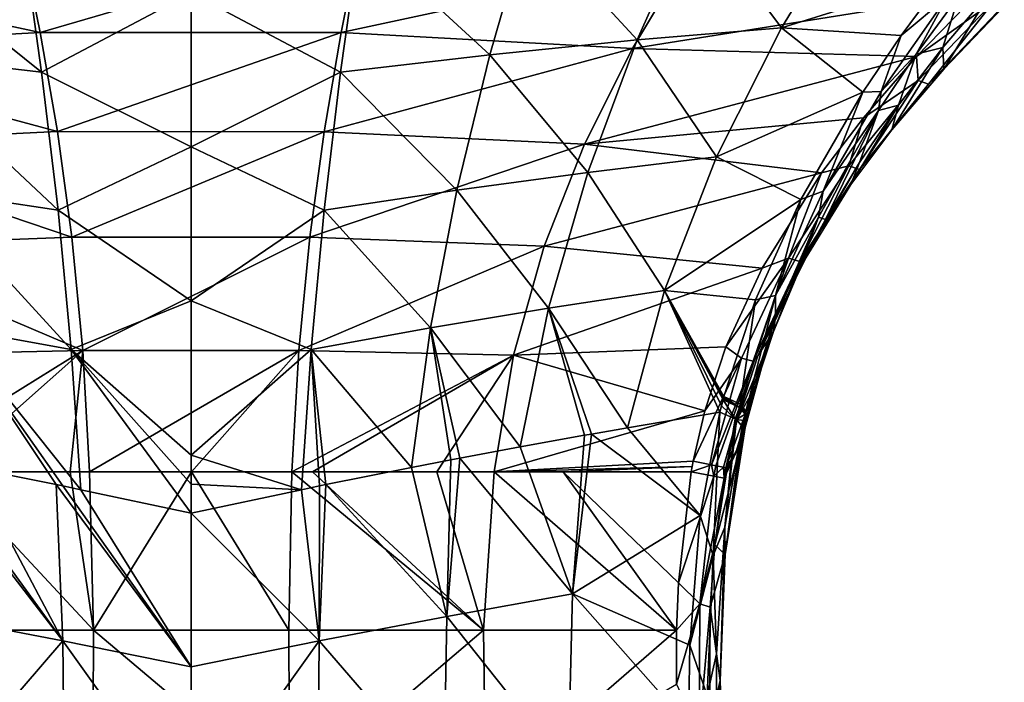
# Model space of a CAD drawing. Header units: millimetres. Extents: x -198 to 325, y 0 to 239.
# Tile 171 of 256: x -154 to -129, y 127 to 144. Entities that reach past the tile are written whole.
import ezdxf

# ---------------------------------------------------------------- set-up
doc = ezdxf.new("R2010")
doc.units = ezdxf.units.MM
doc.header["$LTSCALE"] = 65.185185
for name, color, linetype in [('2104', 7, 'CONTINUOUS'), ('2105', 7, 'CONTINUOUS'), ('2106', 7, 'CONTINUOUS'), ('2107', 7, 'CONTINUOUS'), ('2108', 7, 'CONTINUOUS'), ('2109', 7, 'CONTINUOUS'), ('2113', 7, 'CONTINUOUS'), ('2114', 7, 'CONTINUOUS'), ('2119', 7, 'CONTINUOUS'), ('2120', 7, 'CONTINUOUS'), ('2122', 7, 'CONTINUOUS'), ('2123', 7, 'CONTINUOUS'), ('2124', 7, 'CONTINUOUS'), ('2125', 7, 'CONTINUOUS'), ('2140', 7, 'CONTINUOUS'), ('2142', 7, 'CONTINUOUS'), ('2143', 7, 'CONTINUOUS')]:
    doc.layers.add(name, color=color, linetype=linetype)

msp = doc.modelspace()

# ---------------------------------------------------------------- linework, layer by layer
at = {"layer": '2104', "linetype": 'CONTINUOUS'}
for points in [[(-132.942, 147.421, -5.498), (-134.89, 144.229, -6.165), (-137.117, 147.222, -6.901), (-132.942, 147.421, -5.498)], [(-132.942, 147.421, -5.498), (-130.715, 145.533, -4.389), (-134.89, 144.229, -6.165), (-132.942, 147.421, -5.498)], [(-137.117, 147.222, -6.901), (-138.586, 143.916, -7.464), (-141.372, 146.949, -7.956), (-137.117, 147.222, -6.901)], [(-137.117, 147.222, -6.901), (-134.89, 144.229, -6.165), (-138.586, 143.916, -7.464), (-137.117, 147.222, -6.901)], [(-141.372, 146.949, -7.956), (-142.354, 143.538, -8.442), (-145.681, 146.6, -8.651), (-141.372, 146.949, -7.956)], [(-141.372, 146.949, -7.956), (-138.586, 143.916, -7.464), (-142.354, 143.538, -8.442), (-141.372, 146.949, -7.956)], [(-145.681, 146.6, -8.651), (-146.173, 143.095, -9.089), (-150, 145.125, -9.102), (-145.681, 146.6, -8.651)], [(-145.681, 146.6, -8.651), (-142.354, 143.538, -8.442), (-146.173, 143.095, -9.089), (-145.681, 146.6, -8.651)], [(-130.715, 145.533, -4.389), (-131.832, 144.034, -4.792), (-134.89, 144.229, -6.165), (-130.715, 145.533, -4.389)], [(-150, 145.125, -9.102), (-146.173, 143.095, -9.089), (-150, 141.181, -9.552), (-150, 145.125, -9.102)], [(-134.89, 144.229, -6.165), (-136.557, 140.922, -6.86), (-138.586, 143.916, -7.464), (-134.89, 144.229, -6.165)], [(-134.89, 144.229, -6.165), (-132.812, 142.583, -5.181), (-136.557, 140.922, -6.86), (-134.89, 144.229, -6.165)], [(-131.832, 144.034, -4.792), (-132.812, 142.583, -5.181), (-134.89, 144.229, -6.165), (-131.832, 144.034, -4.792)], [(-138.586, 143.916, -7.464), (-139.844, 140.524, -8.043), (-142.354, 143.538, -8.442), (-138.586, 143.916, -7.464)], [(-138.586, 143.916, -7.464), (-136.557, 140.922, -6.86), (-139.844, 140.524, -8.043), (-138.586, 143.916, -7.464)], [(-142.354, 143.538, -8.442), (-143.197, 140.07, -8.934), (-146.173, 143.095, -9.089), (-142.354, 143.538, -8.442)], [(-142.354, 143.538, -8.442), (-139.844, 140.524, -8.043), (-143.197, 140.07, -8.934), (-142.354, 143.538, -8.442)], [(-146.173, 143.095, -9.089), (-146.594, 139.559, -9.521), (-150, 141.181, -9.552), (-146.173, 143.095, -9.089)], [(-146.173, 143.095, -9.089), (-143.197, 140.07, -8.934), (-146.594, 139.559, -9.521), (-146.173, 143.095, -9.089)], [(-132.812, 142.583, -5.181), (-134.396, 139.834, -5.911), (-136.557, 140.922, -6.86), (-132.812, 142.583, -5.181)], [(-150, 141.181, -9.552), (-146.594, 139.559, -9.521), (-150, 137.235, -9.983), (-150, 141.181, -9.552)], [(-136.557, 140.922, -6.86), (-137.887, 137.506, -7.58), (-139.844, 140.524, -8.043), (-136.557, 140.922, -6.86)], [(-136.557, 140.922, -6.86), (-134.396, 139.834, -5.911), (-137.887, 137.506, -7.58), (-136.557, 140.922, -6.86)], [(-139.844, 140.524, -8.043), (-140.85, 137.05, -8.637), (-143.197, 140.07, -8.934), (-139.844, 140.524, -8.043)], [(-139.844, 140.524, -8.043), (-137.887, 137.506, -7.58), (-140.85, 137.05, -8.637), (-139.844, 140.524, -8.043)], [(-143.197, 140.07, -8.934), (-143.871, 136.546, -9.43), (-146.594, 139.559, -9.521), (-143.197, 140.07, -8.934)], [(-143.197, 140.07, -8.934), (-140.85, 137.05, -8.637), (-143.871, 136.546, -9.43), (-143.197, 140.07, -8.934)], [(-134.396, 139.834, -5.911), (-135.553, 137.259, -6.586), (-137.887, 137.506, -7.58), (-134.396, 139.834, -5.911)], [(-146.594, 139.559, -9.521), (-146.932, 135.995, -9.947), (-150, 137.235, -9.983), (-146.594, 139.559, -9.521)], [(-146.594, 139.559, -9.521), (-143.871, 136.546, -9.43), (-146.932, 135.995, -9.947), (-146.594, 139.559, -9.521)], [(-137.887, 137.506, -7.58), (-138.835, 133.988, -8.328), (-140.85, 137.05, -8.637), (-137.887, 137.506, -7.58)], [(-138.835, 133.988, -8.328), (-137.887, 137.506, -7.58), (-136.468, 134.39, -7.329), (-138.835, 133.988, -8.328)], [(-135.553, 137.259, -6.586), (-136.364, 134.789, -7.226), (-137.887, 137.506, -7.58), (-135.553, 137.259, -6.586)], [(-137.887, 137.506, -7.58), (-136.364, 134.789, -7.226), (-136.375, 134.748, -7.237), (-137.887, 137.506, -7.58)], [(-136.468, 134.39, -7.329), (-137.887, 137.506, -7.58), (-136.428, 134.549, -7.288), (-136.468, 134.39, -7.329)], [(-136.428, 134.549, -7.288), (-137.887, 137.506, -7.58), (-136.386, 134.707, -7.247), (-136.428, 134.549, -7.288)], [(-136.386, 134.707, -7.247), (-137.887, 137.506, -7.58), (-136.375, 134.748, -7.237), (-136.386, 134.707, -7.247)], [(-150, 137.235, -9.983), (-146.932, 135.995, -9.947), (-150, 133.287, -10.394), (-150, 137.235, -9.983)], [(-140.85, 137.05, -8.637), (-141.577, 133.497, -9.25), (-143.871, 136.546, -9.43), (-140.85, 137.05, -8.637)], [(-141.577, 133.497, -9.25), (-140.85, 137.05, -8.637), (-139.93, 133.796, -8.726), (-141.577, 133.497, -9.25)], [(-140.85, 137.05, -8.637), (-138.835, 133.988, -8.328), (-139.749, 133.828, -8.663), (-140.85, 137.05, -8.637)], [(-139.93, 133.796, -8.726), (-140.85, 137.05, -8.637), (-139.749, 133.828, -8.663), (-139.93, 133.796, -8.726)], [(-143.871, 136.546, -9.43), (-144.359, 132.97, -9.932), (-146.932, 135.995, -9.947), (-143.871, 136.546, -9.43)], [(-144.359, 132.97, -9.932), (-143.871, 136.546, -9.43), (-143.354, 133.164, -9.715), (-144.359, 132.97, -9.932)], [(-143.871, 136.546, -9.43), (-141.577, 133.497, -9.25), (-143.12, 133.208, -9.66), (-143.871, 136.546, -9.43)], [(-143.354, 133.164, -9.715), (-143.871, 136.546, -9.43), (-143.12, 133.208, -9.66), (-143.354, 133.164, -9.715)], [(-146.932, 135.995, -9.947), (-147.178, 132.403, -10.367), (-150, 133.287, -10.394), (-146.932, 135.995, -9.947)], [(-147.178, 132.403, -10.367), (-146.932, 135.995, -9.947), (-146.717, 132.498, -10.313), (-147.178, 132.403, -10.367)], [(-146.932, 135.995, -9.947), (-144.359, 132.97, -9.932), (-146.55, 132.532, -10.292), (-146.932, 135.995, -9.947)], [(-146.717, 132.498, -10.313), (-146.932, 135.995, -9.947), (-146.55, 132.532, -10.292), (-146.717, 132.498, -10.313)], [(-150, 133.287, -10.394), (-147.178, 132.403, -10.367), (-150, 132.543, -10.469), (-150, 133.287, -10.394)], [(-150, 132.543, -10.469), (-147.178, 132.403, -10.367), (-150, 131.799, -10.544), (-150, 132.543, -10.469)]]:
    msp.add_3dface(points, dxfattribs=at)
at = {"layer": '2105', "linetype": 'CONTINUOUS'}
for points in [[(-138.835, 133.988, -8.328), (-136.468, 134.39, -7.329), (-136.971, 131.743, -8.005), (-138.835, 133.988, -8.328)], [(-139.93, 133.796, -8.726), (-139.749, 133.828, -8.663), (-140.243, 129.738, -9.463), (-139.93, 133.796, -8.726)], [(-139.749, 133.828, -8.663), (-136.971, 131.743, -8.005), (-140.243, 129.738, -9.463), (-139.749, 133.828, -8.663)], [(-139.749, 133.828, -8.663), (-138.835, 133.988, -8.328), (-136.971, 131.743, -8.005), (-139.749, 133.828, -8.663)], [(-141.577, 133.497, -9.25), (-139.93, 133.796, -8.726), (-140.243, 129.738, -9.463), (-141.577, 133.497, -9.25)], [(-143.12, 133.208, -9.66), (-141.577, 133.497, -9.25), (-140.243, 129.738, -9.463), (-143.12, 133.208, -9.66)], [(-144.359, 132.97, -9.932), (-143.354, 133.164, -9.715), (-143.455, 129.157, -10.275), (-144.359, 132.97, -9.932)], [(-143.354, 133.164, -9.715), (-143.12, 133.208, -9.66), (-143.455, 129.157, -10.275), (-143.354, 133.164, -9.715)], [(-143.12, 133.208, -9.66), (-140.243, 129.738, -9.463), (-143.455, 129.157, -10.275), (-143.12, 133.208, -9.66)], [(-146.55, 132.532, -10.292), (-144.359, 132.97, -9.932), (-143.455, 129.157, -10.275), (-146.55, 132.532, -10.292)], [(-150, 131.799, -10.544), (-147.178, 132.403, -10.367), (-146.719, 128.532, -10.769), (-150, 131.799, -10.544)], [(-147.178, 132.403, -10.367), (-146.717, 132.498, -10.313), (-146.719, 128.532, -10.769), (-147.178, 132.403, -10.367)], [(-146.717, 132.498, -10.313), (-146.55, 132.532, -10.292), (-146.719, 128.532, -10.769), (-146.717, 132.498, -10.313)], [(-146.55, 132.532, -10.292), (-143.455, 129.157, -10.275), (-146.719, 128.532, -10.769), (-146.55, 132.532, -10.292)], [(-150, 131.799, -10.544), (-146.719, 128.532, -10.769), (-150, 127.866, -10.926), (-150, 131.799, -10.544)], [(-136.971, 131.743, -8.005), (-137.239, 128.422, -8.806), (-140.243, 129.738, -9.463), (-136.971, 131.743, -8.005)], [(-140.243, 129.738, -9.463), (-140.348, 125.25, -10.258), (-143.455, 129.157, -10.275), (-140.243, 129.738, -9.463)], [(-140.243, 129.738, -9.463), (-137.273, 126.379, -9.251), (-140.348, 125.25, -10.258), (-140.243, 129.738, -9.463)], [(-137.239, 128.422, -8.806), (-137.273, 126.379, -9.251), (-140.243, 129.738, -9.463), (-137.239, 128.422, -8.806)], [(-143.455, 129.157, -10.275), (-143.533, 124.839, -10.881), (-146.719, 128.532, -10.769), (-143.455, 129.157, -10.275)], [(-143.455, 129.157, -10.275), (-140.348, 125.25, -10.258), (-143.533, 124.839, -10.881), (-143.455, 129.157, -10.275)], [(-146.719, 128.532, -10.769), (-146.76, 124.397, -11.231), (-150, 123.931, -11.29), (-146.719, 128.532, -10.769)], [(-150, 127.866, -10.926), (-146.719, 128.532, -10.769), (-150, 123.931, -11.29), (-150, 127.866, -10.926)], [(-146.719, 128.532, -10.769), (-143.533, 124.839, -10.881), (-146.76, 124.397, -11.231), (-146.719, 128.532, -10.769)]]:
    msp.add_3dface(points, dxfattribs=at)
at = {"layer": '2106', "linetype": 'CONTINUOUS'}
for points in [[(-130.76, 143.724, 1.304), (-130.351, 145.042, -3.603), (-129.495, 145.204, 1.735), (-130.76, 143.724, 1.304)], [(-131.448, 143.552, -3.99), (-130.351, 145.042, -3.603), (-130.76, 143.724, 1.304), (-131.448, 143.552, -3.99)], [(-131.895, 142.25, 0.899), (-131.448, 143.552, -3.99), (-130.76, 143.724, 1.304), (-131.895, 142.25, 0.899)], [(-132.408, 142.109, -4.363), (-131.448, 143.552, -3.99), (-131.895, 142.25, 0.899), (-132.408, 142.109, -4.363)], [(-132.897, 140.782, 0.523), (-132.408, 142.109, -4.363), (-131.895, 142.25, 0.899), (-132.897, 140.782, 0.523)], [(-133.944, 139.383, -5.069), (-132.408, 142.109, -4.363), (-133.764, 139.323, 0.18), (-133.944, 139.383, -5.069)], [(-133.764, 139.323, 0.18), (-132.408, 142.109, -4.363), (-132.897, 140.782, 0.523), (-133.764, 139.323, 0.18)], [(-135.047, 136.839, -5.73), (-133.944, 139.383, -5.069), (-135.091, 136.455, -0.396), (-135.047, 136.839, -5.73)], [(-135.091, 136.455, -0.396), (-133.944, 139.383, -5.069), (-134.495, 137.879, -0.127), (-135.091, 136.455, -0.396)], [(-134.495, 137.879, -0.127), (-133.944, 139.383, -5.069), (-133.764, 139.323, 0.18), (-134.495, 137.879, -0.127)], [(-135.815, 134.043, -3.576), (-135.047, 136.839, -5.73), (-135.907, 133.678, -0.821), (-135.815, 134.043, -3.576)], [(-135.907, 133.678, -0.821), (-135.047, 136.839, -5.73), (-135.558, 135.053, -0.627), (-135.907, 133.678, -0.821)], [(-135.801, 134.412, -6.364), (-135.047, 136.839, -5.73), (-135.815, 134.043, -3.576), (-135.801, 134.412, -6.364)], [(-135.558, 135.053, -0.627), (-135.047, 136.839, -5.73), (-135.091, 136.455, -0.396), (-135.558, 135.053, -0.627)]]:
    msp.add_3dface(points, dxfattribs=at)
at = {"layer": '2107', "linetype": 'CONTINUOUS'}
for points in [[(-135.801, 134.412, -6.364), (-135.815, 134.043, -3.576), (-136.336, 130.747, -1.159), (-135.801, 134.412, -6.364)], [(-135.801, 134.412, -6.364), (-136.336, 130.747, -1.159), (-135.811, 134.372, -6.374), (-135.801, 134.412, -6.364)], [(-136.336, 130.747, -1.159), (-135.821, 134.332, -6.385), (-135.811, 134.372, -6.374), (-136.336, 130.747, -1.159)], [(-135.858, 134.177, -6.425), (-135.821, 134.332, -6.385), (-136.336, 130.747, -1.159), (-135.858, 134.177, -6.425)], [(-135.895, 134.022, -6.466), (-135.858, 134.177, -6.425), (-136.336, 130.747, -1.159), (-135.895, 134.022, -6.466)], [(-136.338, 131.44, -7.135), (-135.895, 134.022, -6.466), (-136.336, 130.747, -1.159), (-136.338, 131.44, -7.135)], [(-135.815, 134.043, -3.576), (-135.907, 133.678, -0.821), (-136.336, 130.747, -1.159), (-135.815, 134.043, -3.576)], [(-136.551, 128.203, -7.924), (-136.338, 131.44, -7.135), (-136.456, 127.516, -1.445), (-136.551, 128.203, -7.924)], [(-136.456, 127.516, -1.445), (-136.338, 131.44, -7.135), (-136.336, 130.747, -1.159), (-136.456, 127.516, -1.445)], [(-136.561, 126.207, -8.362), (-136.551, 128.203, -7.924), (-136.456, 127.516, -1.445), (-136.561, 126.207, -8.362)], [(-136.352, 123.988, -1.659), (-136.561, 126.207, -8.362), (-136.456, 127.516, -1.445), (-136.352, 123.988, -1.659)]]:
    msp.add_3dface(points, dxfattribs=at)
at = {"layer": '2108', "linetype": 'CONTINUOUS'}
for points in [[(-130.76, 143.724, 1.304), (-129.495, 145.204, 1.735), (-130.738, 143.17, 6.168), (-130.76, 143.724, 1.304)], [(-130.738, 143.17, 6.168), (-129.495, 145.204, 1.735), (-129.19, 144.778, 6.677), (-130.738, 143.17, 6.168)], [(-131.895, 142.25, 0.899), (-130.76, 143.724, 1.304), (-132.068, 141.614, 5.728), (-131.895, 142.25, 0.899)], [(-132.068, 141.614, 5.728), (-130.76, 143.724, 1.304), (-130.738, 143.17, 6.168), (-132.068, 141.614, 5.728)], [(-132.897, 140.782, 0.523), (-131.895, 142.25, 0.899), (-133.119, 140.215, 5.384), (-132.897, 140.782, 0.523)], [(-133.119, 140.215, 5.384), (-131.895, 142.25, 0.899), (-132.068, 141.614, 5.728), (-133.119, 140.215, 5.384)], [(-133.764, 139.323, 0.18), (-132.897, 140.782, 0.523), (-134.594, 137.811, 4.925), (-133.764, 139.323, 0.18)], [(-134.594, 137.811, 4.925), (-132.897, 140.782, 0.523), (-133.119, 140.215, 5.384), (-134.594, 137.811, 4.925)], [(-134.495, 137.879, -0.127), (-133.764, 139.323, 0.18), (-134.594, 137.811, 4.925), (-134.495, 137.879, -0.127)], [(-135.091, 136.455, -0.396), (-134.495, 137.879, -0.127), (-135.494, 135.829, 4.686), (-135.091, 136.455, -0.396)], [(-135.494, 135.829, 4.686), (-134.495, 137.879, -0.127), (-134.594, 137.811, 4.925), (-135.494, 135.829, 4.686)], [(-135.558, 135.053, -0.627), (-135.091, 136.455, -0.396), (-136.016, 134.225, 4.59), (-135.558, 135.053, -0.627)], [(-136.016, 134.225, 4.59), (-135.091, 136.455, -0.396), (-135.494, 135.829, 4.686), (-136.016, 134.225, 4.59)], [(-136.071, 133.323, 1.863), (-135.558, 135.053, -0.627), (-136.311, 132.964, 4.572), (-136.071, 133.323, 1.863)], [(-136.311, 132.964, 4.572), (-135.558, 135.053, -0.627), (-136.016, 134.225, 4.59), (-136.311, 132.964, 4.572)], [(-135.907, 133.678, -0.821), (-135.558, 135.053, -0.627), (-136.071, 133.323, 1.863), (-135.907, 133.678, -0.821)]]:
    msp.add_3dface(points, dxfattribs=at)
at = {"layer": '2109', "linetype": 'CONTINUOUS'}
for points in [[(-136.336, 130.747, -1.159), (-135.907, 133.678, -0.821), (-136.6, 130.988, 4.629), (-136.336, 130.747, -1.159)], [(-135.907, 133.678, -0.821), (-136.361, 132.698, 4.574), (-136.6, 130.988, 4.629), (-135.907, 133.678, -0.821)], [(-136.361, 132.698, 4.574), (-135.907, 133.678, -0.821), (-136.336, 132.831, 4.573), (-136.361, 132.698, 4.574)], [(-135.907, 133.678, -0.821), (-136.071, 133.323, 1.863), (-136.336, 132.831, 4.573), (-135.907, 133.678, -0.821)], [(-136.071, 133.323, 1.863), (-136.311, 132.964, 4.572), (-136.336, 132.831, 4.573), (-136.071, 133.323, 1.863)], [(-136.715, 129.392, 4.731), (-136.336, 130.747, -1.159), (-136.6, 130.988, 4.629), (-136.715, 129.392, 4.731)], [(-136.456, 127.516, -1.445), (-136.336, 130.747, -1.159), (-136.715, 129.392, 4.731), (-136.456, 127.516, -1.445)], [(-136.733, 126.291, 5.022), (-136.456, 127.516, -1.445), (-136.715, 129.392, 4.731), (-136.733, 126.291, 5.022)], [(-136.668, 124.583, 5.213), (-136.456, 127.516, -1.445), (-136.733, 126.291, 5.022), (-136.668, 124.583, 5.213)], [(-136.352, 123.988, -1.659), (-136.456, 127.516, -1.445), (-136.668, 124.583, 5.213), (-136.352, 123.988, -1.659)]]:
    msp.add_3dface(points, dxfattribs=at)
at = {"layer": '2113', "linetype": 'CONTINUOUS'}
for points in [[(-157.646, 143.538, -8.442), (-158.628, 146.949, -7.956), (-153.827, 143.095, -9.089), (-157.646, 143.538, -8.442)], [(-153.827, 143.095, -9.089), (-158.628, 146.949, -7.956), (-154.319, 146.6, -8.651), (-153.827, 143.095, -9.089)], [(-150, 145.125, -9.102), (-153.827, 143.095, -9.089), (-154.319, 146.6, -8.651), (-150, 145.125, -9.102)], [(-150, 145.125, -9.102), (-150, 141.181, -9.552), (-153.827, 143.095, -9.089), (-150, 145.125, -9.102)], [(-156.803, 140.07, -8.934), (-157.646, 143.538, -8.442), (-153.406, 139.559, -9.521), (-156.803, 140.07, -8.934)], [(-153.406, 139.559, -9.521), (-157.646, 143.538, -8.442), (-153.827, 143.095, -9.089), (-153.406, 139.559, -9.521)], [(-150, 141.181, -9.552), (-153.406, 139.559, -9.521), (-153.827, 143.095, -9.089), (-150, 141.181, -9.552)], [(-150, 141.181, -9.552), (-150, 137.235, -9.983), (-153.406, 139.559, -9.521), (-150, 141.181, -9.552)], [(-156.129, 136.546, -9.43), (-156.803, 140.07, -8.934), (-153.068, 135.995, -9.947), (-156.129, 136.546, -9.43)], [(-153.068, 135.995, -9.947), (-156.803, 140.07, -8.934), (-153.406, 139.559, -9.521), (-153.068, 135.995, -9.947)], [(-150, 137.235, -9.983), (-153.068, 135.995, -9.947), (-153.406, 139.559, -9.521), (-150, 137.235, -9.983)], [(-150, 137.235, -9.983), (-150, 133.287, -10.394), (-153.068, 135.995, -9.947), (-150, 137.235, -9.983)], [(-155.641, 132.97, -9.932), (-156.129, 136.546, -9.43), (-153.45, 132.532, -10.292), (-155.641, 132.97, -9.932)], [(-153.45, 132.532, -10.292), (-156.129, 136.546, -9.43), (-153.283, 132.498, -10.313), (-153.45, 132.532, -10.292)], [(-153.283, 132.498, -10.313), (-156.129, 136.546, -9.43), (-152.822, 132.403, -10.367), (-153.283, 132.498, -10.313)], [(-152.822, 132.403, -10.367), (-156.129, 136.546, -9.43), (-153.068, 135.995, -9.947), (-152.822, 132.403, -10.367)], [(-150, 133.287, -10.394), (-150, 132.543, -10.469), (-153.068, 135.995, -9.947), (-150, 133.287, -10.394)], [(-150, 132.543, -10.469), (-150, 131.799, -10.544), (-153.068, 135.995, -9.947), (-150, 132.543, -10.469)], [(-150, 131.799, -10.544), (-152.822, 132.403, -10.367), (-153.068, 135.995, -9.947), (-150, 131.799, -10.544)]]:
    msp.add_3dface(points, dxfattribs=at)
at = {"layer": '2114', "linetype": 'CONTINUOUS'}
for points in [[(-156.88, 133.208, -9.66), (-156.646, 133.164, -9.715), (-153.281, 128.532, -10.769), (-156.88, 133.208, -9.66)], [(-156.545, 129.157, -10.275), (-156.88, 133.208, -9.66), (-153.281, 128.532, -10.769), (-156.545, 129.157, -10.275)], [(-156.646, 133.164, -9.715), (-155.641, 132.97, -9.932), (-153.281, 128.532, -10.769), (-156.646, 133.164, -9.715)], [(-155.641, 132.97, -9.932), (-153.45, 132.532, -10.292), (-153.281, 128.532, -10.769), (-155.641, 132.97, -9.932)], [(-150, 127.866, -10.926), (-153.45, 132.532, -10.292), (-153.283, 132.498, -10.313), (-150, 127.866, -10.926)], [(-153.45, 132.532, -10.292), (-150, 127.866, -10.926), (-153.281, 128.532, -10.769), (-153.45, 132.532, -10.292)], [(-150, 127.866, -10.926), (-153.283, 132.498, -10.313), (-152.822, 132.403, -10.367), (-150, 127.866, -10.926)], [(-150, 131.799, -10.544), (-150, 127.866, -10.926), (-152.822, 132.403, -10.367), (-150, 131.799, -10.544)], [(-156.467, 124.839, -10.881), (-156.545, 129.157, -10.275), (-153.281, 128.532, -10.769), (-156.467, 124.839, -10.881)], [(-153.24, 124.397, -11.231), (-156.467, 124.839, -10.881), (-153.281, 128.532, -10.769), (-153.24, 124.397, -11.231)], [(-150, 127.866, -10.926), (-150, 123.931, -11.29), (-153.281, 128.532, -10.769), (-150, 127.866, -10.926)], [(-150, 123.931, -11.29), (-153.24, 124.397, -11.231), (-153.281, 128.532, -10.769), (-150, 123.931, -11.29)]]:
    msp.add_3dface(points, dxfattribs=at)
at = {"layer": '2119', "linetype": 'CONTINUOUS'}
for points in [[(-154.347, 146.496, 8.527), (-162.701, 146.015, 8.254), (-153.86, 144.105, 7.82), (-154.347, 146.496, 8.527)], [(-154.347, 146.496, 8.527), (-153.86, 144.105, 7.82), (-145.68, 146.494, 8.527), (-154.347, 146.496, 8.527)], [(-145.68, 146.494, 8.527), (-153.86, 144.105, 7.82), (-146.164, 144.103, 7.82), (-145.68, 146.494, 8.527)], [(-145.68, 146.494, 8.527), (-146.164, 144.103, 7.82), (-137.326, 146.012, 8.254), (-145.68, 146.494, 8.527)], [(-162.701, 146.015, 8.254), (-161.323, 143.699, 7.543), (-153.86, 144.105, 7.82), (-162.701, 146.015, 8.254)], [(-137.326, 146.012, 8.254), (-146.164, 144.103, 7.82), (-138.701, 143.696, 7.543), (-137.326, 146.012, 8.254)], [(-137.326, 146.012, 8.254), (-138.701, 143.696, 7.543), (-129.869, 145.114, 7.713), (-137.326, 146.012, 8.254)], [(-129.869, 145.114, 7.713), (-138.701, 143.696, 7.543), (-131.439, 143.493, 7.18), (-129.869, 145.114, 7.713)], [(-153.86, 144.105, 7.82), (-161.323, 143.699, 7.543), (-153.422, 141.57, 7.182), (-153.86, 144.105, 7.82)], [(-153.86, 144.105, 7.82), (-153.422, 141.57, 7.182), (-146.164, 144.103, 7.82), (-153.86, 144.105, 7.82)], [(-146.164, 144.103, 7.82), (-153.422, 141.57, 7.182), (-146.599, 141.568, 7.182), (-146.164, 144.103, 7.82)], [(-146.164, 144.103, 7.82), (-146.599, 141.568, 7.182), (-138.701, 143.696, 7.543), (-146.164, 144.103, 7.82)], [(-161.323, 143.699, 7.543), (-160.089, 141.246, 6.906), (-153.422, 141.57, 7.182), (-161.323, 143.699, 7.543)], [(-138.701, 143.696, 7.543), (-146.599, 141.568, 7.182), (-139.932, 141.244, 6.907), (-138.701, 143.696, 7.543)], [(-138.701, 143.696, 7.543), (-139.932, 141.244, 6.907), (-131.439, 143.493, 7.18), (-138.701, 143.696, 7.543)], [(-131.439, 143.493, 7.18), (-139.932, 141.244, 6.907), (-132.795, 141.924, 6.719), (-131.439, 143.493, 7.18)], [(-132.795, 141.924, 6.719), (-139.932, 141.244, 6.907), (-133.869, 140.511, 6.357), (-132.795, 141.924, 6.719)], [(-153.422, 141.57, 7.182), (-160.089, 141.246, 6.906), (-153.053, 138.866, 6.683), (-153.422, 141.57, 7.182)], [(-153.422, 141.57, 7.182), (-153.053, 138.866, 6.683), (-146.599, 141.568, 7.182), (-153.422, 141.57, 7.182)], [(-146.599, 141.568, 7.182), (-153.053, 138.866, 6.683), (-146.965, 138.865, 6.684), (-146.599, 141.568, 7.182)], [(-146.599, 141.568, 7.182), (-146.965, 138.865, 6.684), (-139.932, 141.244, 6.907), (-146.599, 141.568, 7.182)], [(-160.089, 141.246, 6.906), (-159.052, 138.635, 6.406), (-153.053, 138.866, 6.683), (-160.089, 141.246, 6.906)], [(-139.932, 141.244, 6.907), (-146.965, 138.865, 6.684), (-140.967, 138.634, 6.407), (-139.932, 141.244, 6.907)], [(-139.932, 141.244, 6.907), (-140.967, 138.634, 6.407), (-133.869, 140.511, 6.357), (-139.932, 141.244, 6.907)], [(-133.869, 140.511, 6.357), (-140.967, 138.634, 6.407), (-135.386, 138.075, 5.874), (-133.869, 140.511, 6.357)], [(-153.053, 138.866, 6.683), (-159.052, 138.635, 6.406), (-152.773, 135.969, 6.397), (-153.053, 138.866, 6.683)], [(-153.053, 138.866, 6.683), (-152.773, 135.969, 6.397), (-146.965, 138.865, 6.684), (-153.053, 138.866, 6.683)], [(-146.965, 138.865, 6.684), (-152.773, 135.969, 6.397), (-147.243, 135.969, 6.398), (-146.965, 138.865, 6.684)], [(-146.965, 138.865, 6.684), (-147.243, 135.969, 6.398), (-140.967, 138.634, 6.407), (-146.965, 138.865, 6.684)], [(-159.052, 138.635, 6.406), (-158.265, 135.846, 6.106), (-152.773, 135.969, 6.397), (-159.052, 138.635, 6.406)], [(-140.967, 138.634, 6.407), (-147.243, 135.969, 6.398), (-141.751, 135.845, 6.107), (-140.967, 138.634, 6.407)], [(-140.967, 138.634, 6.407), (-141.751, 135.845, 6.107), (-135.386, 138.075, 5.874), (-140.967, 138.634, 6.407)], [(-135.386, 138.075, 5.874), (-141.751, 135.845, 6.107), (-136.315, 136.056, 5.618), (-135.386, 138.075, 5.874)], [(-158.265, 135.846, 6.106), (-157.772, 132.858, 6.067), (-152.773, 135.969, 6.397), (-158.265, 135.846, 6.106)], [(-152.773, 135.969, 6.397), (-157.772, 132.858, 6.067), (-156.28, 132.858, 6.19), (-152.773, 135.969, 6.397)], [(-153.092, 132.858, 6.373), (-152.773, 135.969, 6.397), (-156.28, 132.858, 6.19), (-153.092, 132.858, 6.373)], [(-152.597, 132.858, 6.391), (-152.773, 135.969, 6.397), (-153.092, 132.858, 6.373), (-152.597, 132.858, 6.391)], [(-152.773, 135.969, 6.397), (-152.597, 132.858, 6.391), (-147.243, 135.969, 6.398), (-152.773, 135.969, 6.397)], [(-147.243, 135.969, 6.398), (-152.597, 132.858, 6.391), (-149.993, 132.858, 6.434), (-147.243, 135.969, 6.398)], [(-147.419, 132.858, 6.391), (-147.243, 135.969, 6.398), (-149.993, 132.858, 6.434), (-147.419, 132.858, 6.391)], [(-147.243, 135.969, 6.398), (-147.419, 132.858, 6.391), (-141.751, 135.845, 6.107), (-147.243, 135.969, 6.398)], [(-141.751, 135.845, 6.107), (-147.419, 132.858, 6.391), (-146.894, 132.858, 6.373), (-141.751, 135.845, 6.107)], [(-143.709, 132.858, 6.19), (-141.751, 135.845, 6.107), (-146.894, 132.858, 6.373), (-143.709, 132.858, 6.19)], [(-142.243, 132.858, 6.068), (-141.751, 135.845, 6.107), (-143.709, 132.858, 6.19), (-142.243, 132.858, 6.068)], [(-141.751, 135.845, 6.107), (-142.243, 132.858, 6.068), (-136.854, 134.418, 5.512), (-141.751, 135.845, 6.107)], [(-136.315, 136.056, 5.618), (-141.751, 135.845, 6.107), (-136.854, 134.418, 5.512), (-136.315, 136.056, 5.618)], [(-136.854, 134.418, 5.512), (-142.243, 132.858, 6.068), (-137.155, 133.129, 5.488), (-136.854, 134.418, 5.512)], [(-137.155, 133.129, 5.488), (-142.243, 132.858, 6.068), (-137.181, 132.994, 5.488), (-137.155, 133.129, 5.488)], [(-137.181, 132.994, 5.488), (-142.243, 132.858, 6.068), (-140.475, 132.858, 5.892), (-137.181, 132.994, 5.488)], [(-137.206, 132.858, 5.489), (-137.181, 132.994, 5.488), (-140.475, 132.858, 5.892), (-137.206, 132.858, 5.489)]]:
    msp.add_3dface(points, dxfattribs=at)
at = {"layer": '2120', "linetype": 'CONTINUOUS'}
for points in [[(-152.498, 128.807, 6.737), (-156.28, 132.858, 6.19), (-157.482, 128.807, 6.367), (-152.498, 128.807, 6.737)], [(-153.092, 132.858, 6.373), (-156.28, 132.858, 6.19), (-152.498, 128.807, 6.737), (-153.092, 132.858, 6.373)], [(-152.597, 132.858, 6.391), (-153.092, 132.858, 6.373), (-152.498, 128.807, 6.737), (-152.597, 132.858, 6.391)], [(-149.993, 132.858, 6.434), (-152.597, 132.858, 6.391), (-152.498, 128.807, 6.737), (-149.993, 132.858, 6.434)], [(-147.502, 128.807, 6.737), (-149.993, 132.858, 6.434), (-152.498, 128.807, 6.737), (-147.502, 128.807, 6.737)], [(-147.419, 132.858, 6.391), (-149.993, 132.858, 6.434), (-147.502, 128.807, 6.737), (-147.419, 132.858, 6.391)], [(-142.518, 128.807, 6.367), (-147.419, 132.858, 6.391), (-147.502, 128.807, 6.737), (-142.518, 128.807, 6.367)], [(-146.894, 132.858, 6.373), (-147.419, 132.858, 6.391), (-142.518, 128.807, 6.367), (-146.894, 132.858, 6.373)], [(-143.709, 132.858, 6.19), (-146.894, 132.858, 6.373), (-142.518, 128.807, 6.367), (-143.709, 132.858, 6.19)], [(-142.243, 132.858, 6.068), (-143.709, 132.858, 6.19), (-142.518, 128.807, 6.367), (-142.243, 132.858, 6.068)], [(-137.574, 128.806, 5.691), (-142.243, 132.858, 6.068), (-142.518, 128.807, 6.367), (-137.574, 128.806, 5.691)], [(-140.475, 132.858, 5.892), (-142.243, 132.858, 6.068), (-137.574, 128.806, 5.691), (-140.475, 132.858, 5.892)], [(-137.206, 132.858, 5.489), (-140.475, 132.858, 5.892), (-137.528, 130.018, 5.6), (-137.206, 132.858, 5.489)], [(-137.528, 130.018, 5.6), (-140.475, 132.858, 5.892), (-137.574, 128.806, 5.691), (-137.528, 130.018, 5.6)], [(-152.519, 124.576, 7.316), (-157.482, 128.807, 6.367), (-157.543, 124.576, 6.895), (-152.519, 124.576, 7.316)], [(-152.498, 128.807, 6.737), (-157.482, 128.807, 6.367), (-152.519, 124.576, 7.316), (-152.498, 128.807, 6.737)], [(-147.481, 124.576, 7.316), (-152.498, 128.807, 6.737), (-152.519, 124.576, 7.316), (-147.481, 124.576, 7.316)], [(-147.502, 128.807, 6.737), (-152.498, 128.807, 6.737), (-147.481, 124.576, 7.316), (-147.502, 128.807, 6.737)], [(-142.518, 128.807, 6.367), (-147.502, 128.807, 6.737), (-147.481, 124.576, 7.316), (-142.518, 128.807, 6.367)], [(-142.457, 124.576, 6.895), (-142.518, 128.807, 6.367), (-147.481, 124.576, 7.316), (-142.457, 124.576, 6.895)], [(-137.574, 128.806, 5.691), (-142.518, 128.807, 6.367), (-142.457, 124.576, 6.895), (-137.574, 128.806, 5.691)], [(-137.579, 127.428, 5.816), (-137.574, 128.806, 5.691), (-142.457, 124.576, 6.895), (-137.579, 127.428, 5.816)]]:
    msp.add_3dface(points, dxfattribs=at)
at = {"layer": '2122', "linetype": 'CONTINUOUS'}
for points in [[(-136.971, 131.743, -8.005), (-136.468, 134.39, -7.329), (-136.64, 130.715, -7.929), (-136.971, 131.743, -8.005)], [(-136.468, 134.39, -7.329), (-136.078, 134.218, -7.036), (-136.64, 130.715, -7.929), (-136.468, 134.39, -7.329)], [(-136.078, 134.218, -7.036), (-136.338, 131.44, -7.135), (-136.64, 130.715, -7.929), (-136.078, 134.218, -7.036)], [(-136.046, 134.198, -6.991), (-136.338, 131.44, -7.135), (-136.078, 134.218, -7.036), (-136.046, 134.198, -6.991)], [(-135.895, 134.022, -6.466), (-136.338, 131.44, -7.135), (-136.046, 134.198, -6.991), (-135.895, 134.022, -6.466)], [(-137.239, 128.422, -8.806), (-136.971, 131.743, -8.005), (-136.64, 130.715, -7.929), (-137.239, 128.422, -8.806)], [(-136.338, 131.44, -7.135), (-136.551, 128.203, -7.924), (-136.64, 130.715, -7.929), (-136.338, 131.44, -7.135)], [(-137.239, 128.422, -8.806), (-136.64, 130.715, -7.929), (-136.792, 127.131, -8.767), (-137.239, 128.422, -8.806)], [(-136.64, 130.715, -7.929), (-136.551, 128.203, -7.924), (-136.792, 127.131, -8.767), (-136.64, 130.715, -7.929)], [(-137.273, 126.379, -9.251), (-137.239, 128.422, -8.806), (-136.792, 127.131, -8.767), (-137.273, 126.379, -9.251)], [(-136.551, 128.203, -7.924), (-136.561, 126.207, -8.362), (-136.792, 127.131, -8.767), (-136.551, 128.203, -7.924)]]:
    msp.add_3dface(points, dxfattribs=at)
at = {"layer": '2123', "linetype": 'CONTINUOUS'}
for points in [[(-136.428, 134.549, -7.288), (-136.386, 134.707, -7.247), (-136.078, 134.218, -7.036), (-136.428, 134.549, -7.288)], [(-136.078, 134.218, -7.036), (-136.386, 134.707, -7.247), (-135.969, 134.51, -6.909), (-136.078, 134.218, -7.036)], [(-136.468, 134.39, -7.329), (-136.428, 134.549, -7.288), (-136.078, 134.218, -7.036), (-136.468, 134.39, -7.329)], [(-136.046, 134.198, -6.991), (-136.078, 134.218, -7.036), (-135.969, 134.51, -6.909), (-136.046, 134.198, -6.991)], [(-135.821, 134.332, -6.385), (-136.046, 134.198, -6.991), (-135.969, 134.51, -6.909), (-135.821, 134.332, -6.385)], [(-135.821, 134.332, -6.385), (-135.858, 134.177, -6.425), (-136.046, 134.198, -6.991), (-135.821, 134.332, -6.385)], [(-135.858, 134.177, -6.425), (-135.895, 134.022, -6.466), (-136.046, 134.198, -6.991), (-135.858, 134.177, -6.425)]]:
    msp.add_3dface(points, dxfattribs=at)
at = {"layer": '2124', "linetype": 'CONTINUOUS'}
for points in [[(-136.386, 134.707, -7.247), (-136.375, 134.748, -7.237), (-135.969, 134.51, -6.909), (-136.386, 134.707, -7.247)], [(-136.375, 134.748, -7.237), (-136.364, 134.789, -7.226), (-135.969, 134.51, -6.909), (-136.375, 134.748, -7.237)], [(-135.969, 134.51, -6.909), (-136.364, 134.789, -7.226), (-135.948, 134.59, -6.888), (-135.969, 134.51, -6.909)], [(-135.801, 134.412, -6.364), (-135.969, 134.51, -6.909), (-135.948, 134.59, -6.888), (-135.801, 134.412, -6.364)], [(-135.801, 134.412, -6.364), (-135.811, 134.372, -6.374), (-135.969, 134.51, -6.909), (-135.801, 134.412, -6.364)], [(-135.811, 134.372, -6.374), (-135.821, 134.332, -6.385), (-135.969, 134.51, -6.909), (-135.811, 134.372, -6.374)]]:
    msp.add_3dface(points, dxfattribs=at)
at = {"layer": '2125', "linetype": 'CONTINUOUS'}
for points in [[(-131.832, 144.034, -4.792), (-130.715, 145.533, -4.389), (-130.642, 145.027, -4.181), (-131.832, 144.034, -4.792)], [(-130.642, 145.027, -4.181), (-131.448, 143.552, -3.99), (-132.342, 142.598, -4.812), (-130.642, 145.027, -4.181)], [(-131.832, 144.034, -4.792), (-130.642, 145.027, -4.181), (-132.342, 142.598, -4.812), (-131.832, 144.034, -4.792)], [(-130.351, 145.042, -3.603), (-131.448, 143.552, -3.99), (-130.642, 145.027, -4.181), (-130.351, 145.042, -3.603)], [(-132.812, 142.583, -5.181), (-131.832, 144.034, -4.792), (-132.342, 142.598, -4.812), (-132.812, 142.583, -5.181)], [(-131.448, 143.552, -3.99), (-132.408, 142.109, -4.363), (-132.342, 142.598, -4.812), (-131.448, 143.552, -3.99)], [(-134.396, 139.834, -5.911), (-132.812, 142.583, -5.181), (-133.825, 140.045, -5.473), (-134.396, 139.834, -5.911)], [(-132.342, 142.598, -4.812), (-132.408, 142.109, -4.363), (-133.825, 140.045, -5.473), (-132.342, 142.598, -4.812)], [(-132.812, 142.583, -5.181), (-132.342, 142.598, -4.812), (-133.825, 140.045, -5.473), (-132.812, 142.583, -5.181)], [(-132.408, 142.109, -4.363), (-133.944, 139.383, -5.069), (-133.825, 140.045, -5.473), (-132.408, 142.109, -4.363)], [(-133.825, 140.045, -5.473), (-133.944, 139.383, -5.069), (-135.045, 137.372, -6.166), (-133.825, 140.045, -5.473)], [(-134.396, 139.834, -5.911), (-133.825, 140.045, -5.473), (-135.045, 137.372, -6.166), (-134.396, 139.834, -5.911)], [(-135.553, 137.259, -6.586), (-134.396, 139.834, -5.911), (-135.045, 137.372, -6.166), (-135.553, 137.259, -6.586)], [(-133.944, 139.383, -5.069), (-135.047, 136.839, -5.73), (-135.045, 137.372, -6.166), (-133.944, 139.383, -5.069)], [(-135.801, 134.412, -6.364), (-135.948, 134.59, -6.888), (-135.045, 137.372, -6.166), (-135.801, 134.412, -6.364)], [(-135.948, 134.59, -6.888), (-135.553, 137.259, -6.586), (-135.045, 137.372, -6.166), (-135.948, 134.59, -6.888)], [(-135.047, 136.839, -5.73), (-135.801, 134.412, -6.364), (-135.045, 137.372, -6.166), (-135.047, 136.839, -5.73)], [(-136.364, 134.789, -7.226), (-135.553, 137.259, -6.586), (-135.948, 134.59, -6.888), (-136.364, 134.789, -7.226)]]:
    msp.add_3dface(points, dxfattribs=at)
at = {"layer": '2140', "linetype": 'CONTINUOUS'}
for points in [[(-137.206, 132.858, 5.489), (-137.528, 130.018, 5.6), (-136.624, 132.75, 5.183), (-137.206, 132.858, 5.489)], [(-136.624, 132.75, 5.183), (-137.528, 130.018, 5.6), (-136.983, 129.477, 5.335), (-136.624, 132.75, 5.183)], [(-136.361, 132.698, 4.574), (-136.624, 132.75, 5.183), (-136.983, 129.477, 5.335), (-136.361, 132.698, 4.574)], [(-136.6, 130.988, 4.629), (-136.361, 132.698, 4.574), (-136.983, 129.477, 5.335), (-136.6, 130.988, 4.629)], [(-136.715, 129.392, 4.731), (-136.6, 130.988, 4.629), (-136.983, 129.477, 5.335), (-136.715, 129.392, 4.731)], [(-137.528, 130.018, 5.6), (-137.574, 128.806, 5.691), (-136.983, 129.477, 5.335), (-137.528, 130.018, 5.6)], [(-137.574, 128.806, 5.691), (-137.579, 127.428, 5.816), (-136.983, 129.477, 5.335), (-137.574, 128.806, 5.691)], [(-136.983, 129.477, 5.335), (-137.579, 127.428, 5.816), (-136.998, 126.164, 5.648), (-136.983, 129.477, 5.335)], [(-136.715, 129.392, 4.731), (-136.983, 129.477, 5.335), (-136.998, 126.164, 5.648), (-136.715, 129.392, 4.731)], [(-136.733, 126.291, 5.022), (-136.715, 129.392, 4.731), (-136.998, 126.164, 5.648), (-136.733, 126.291, 5.022)]]:
    msp.add_3dface(points, dxfattribs=at)
at = {"layer": '2142', "linetype": 'CONTINUOUS'}
for points in [[(-137.155, 133.129, 5.488), (-137.181, 132.994, 5.488), (-137.206, 132.858, 5.489), (-137.155, 133.129, 5.488)], [(-137.155, 133.129, 5.488), (-137.206, 132.858, 5.489), (-136.686, 133.038, 5.286), (-137.155, 133.129, 5.488)], [(-136.686, 133.038, 5.286), (-137.206, 132.858, 5.489), (-136.624, 132.75, 5.183), (-136.686, 133.038, 5.286)], [(-136.574, 133.016, 5.182), (-136.686, 133.038, 5.286), (-136.624, 132.75, 5.183), (-136.574, 133.016, 5.182)], [(-136.379, 132.978, 4.872), (-136.574, 133.016, 5.182), (-136.624, 132.75, 5.183), (-136.379, 132.978, 4.872)], [(-136.361, 132.698, 4.574), (-136.379, 132.978, 4.872), (-136.624, 132.75, 5.183), (-136.361, 132.698, 4.574)], [(-136.336, 132.831, 4.573), (-136.311, 132.964, 4.572), (-136.379, 132.978, 4.872), (-136.336, 132.831, 4.573)], [(-136.361, 132.698, 4.574), (-136.336, 132.831, 4.573), (-136.379, 132.978, 4.872), (-136.361, 132.698, 4.574)]]:
    msp.add_3dface(points, dxfattribs=at)
at = {"layer": '2143', "linetype": 'CONTINUOUS'}
for points in [[(-129.869, 145.114, 7.713), (-131.439, 143.493, 7.18), (-129.439, 144.915, 7.477), (-129.869, 145.114, 7.713)], [(-129.439, 144.915, 7.477), (-131.439, 143.493, 7.18), (-131.389, 142.88, 6.818), (-129.439, 144.915, 7.477)], [(-131.127, 142.783, 6.381), (-129.439, 144.915, 7.477), (-131.389, 142.88, 6.818), (-131.127, 142.783, 6.381)], [(-131.127, 142.783, 6.381), (-129.188, 144.812, 7.034), (-129.439, 144.915, 7.477), (-131.127, 142.783, 6.381)], [(-131.127, 142.783, 6.381), (-129.19, 144.778, 6.677), (-129.188, 144.812, 7.034), (-131.127, 142.783, 6.381)], [(-130.738, 143.17, 6.168), (-129.19, 144.778, 6.677), (-131.127, 142.783, 6.381), (-130.738, 143.17, 6.168)], [(-131.439, 143.493, 7.18), (-132.795, 141.924, 6.719), (-131.389, 142.88, 6.818), (-131.439, 143.493, 7.18)], [(-132.068, 141.614, 5.728), (-130.738, 143.17, 6.168), (-131.127, 142.783, 6.381), (-132.068, 141.614, 5.728)], [(-131.389, 142.88, 6.818), (-132.795, 141.924, 6.719), (-133.17, 140.695, 6.22), (-131.389, 142.88, 6.818)], [(-132.896, 140.603, 5.789), (-131.389, 142.88, 6.818), (-133.17, 140.695, 6.22), (-132.896, 140.603, 5.789)], [(-132.896, 140.603, 5.789), (-131.127, 142.783, 6.381), (-131.389, 142.88, 6.818), (-132.896, 140.603, 5.789)], [(-132.896, 140.603, 5.789), (-132.068, 141.614, 5.728), (-131.127, 142.783, 6.381), (-132.896, 140.603, 5.789)], [(-132.795, 141.924, 6.719), (-133.869, 140.511, 6.357), (-133.17, 140.695, 6.22), (-132.795, 141.924, 6.719)], [(-133.119, 140.215, 5.384), (-132.068, 141.614, 5.728), (-132.896, 140.603, 5.789), (-133.119, 140.215, 5.384)], [(-133.17, 140.695, 6.22), (-133.869, 140.511, 6.357), (-134.712, 138.329, 5.728), (-133.17, 140.695, 6.22)], [(-134.425, 138.243, 5.305), (-133.17, 140.695, 6.22), (-134.712, 138.329, 5.728), (-134.425, 138.243, 5.305)], [(-134.425, 138.243, 5.305), (-132.896, 140.603, 5.789), (-133.17, 140.695, 6.22), (-134.425, 138.243, 5.305)], [(-133.869, 140.511, 6.357), (-135.386, 138.075, 5.874), (-134.712, 138.329, 5.728), (-133.869, 140.511, 6.357)], [(-134.425, 138.243, 5.305), (-133.119, 140.215, 5.384), (-132.896, 140.603, 5.789), (-134.425, 138.243, 5.305)], [(-134.594, 137.811, 4.925), (-133.119, 140.215, 5.384), (-134.425, 138.243, 5.305), (-134.594, 137.811, 4.925)], [(-135.386, 138.075, 5.874), (-136.315, 136.056, 5.618), (-134.712, 138.329, 5.728), (-135.386, 138.075, 5.874)], [(-134.712, 138.329, 5.728), (-136.315, 136.056, 5.618), (-135.916, 135.769, 5.399), (-134.712, 138.329, 5.728)], [(-135.616, 135.694, 4.983), (-134.712, 138.329, 5.728), (-135.916, 135.769, 5.399), (-135.616, 135.694, 4.983)], [(-135.616, 135.694, 4.983), (-134.425, 138.243, 5.305), (-134.712, 138.329, 5.728), (-135.616, 135.694, 4.983)], [(-135.616, 135.694, 4.983), (-134.594, 137.811, 4.925), (-134.425, 138.243, 5.305), (-135.616, 135.694, 4.983)], [(-135.494, 135.829, 4.686), (-134.594, 137.811, 4.925), (-135.616, 135.694, 4.983), (-135.494, 135.829, 4.686)], [(-136.315, 136.056, 5.618), (-136.854, 134.418, 5.512), (-135.916, 135.769, 5.399), (-136.315, 136.056, 5.618)], [(-136.016, 134.225, 4.59), (-135.494, 135.829, 4.686), (-135.616, 135.694, 4.983), (-136.016, 134.225, 4.59)], [(-136.854, 134.418, 5.512), (-137.155, 133.129, 5.488), (-135.916, 135.769, 5.399), (-136.854, 134.418, 5.512)], [(-135.916, 135.769, 5.399), (-137.155, 133.129, 5.488), (-136.686, 133.038, 5.286), (-135.916, 135.769, 5.399)], [(-135.616, 135.694, 4.983), (-135.916, 135.769, 5.399), (-136.686, 133.038, 5.286), (-135.616, 135.694, 4.983)], [(-135.616, 135.694, 4.983), (-136.686, 133.038, 5.286), (-136.574, 133.016, 5.182), (-135.616, 135.694, 4.983)], [(-136.379, 132.978, 4.872), (-135.616, 135.694, 4.983), (-136.574, 133.016, 5.182), (-136.379, 132.978, 4.872)], [(-136.379, 132.978, 4.872), (-136.016, 134.225, 4.59), (-135.616, 135.694, 4.983), (-136.379, 132.978, 4.872)], [(-136.311, 132.964, 4.572), (-136.016, 134.225, 4.59), (-136.379, 132.978, 4.872), (-136.311, 132.964, 4.572)]]:
    msp.add_3dface(points, dxfattribs=at)

doc.saveas('drawing.dxf')
